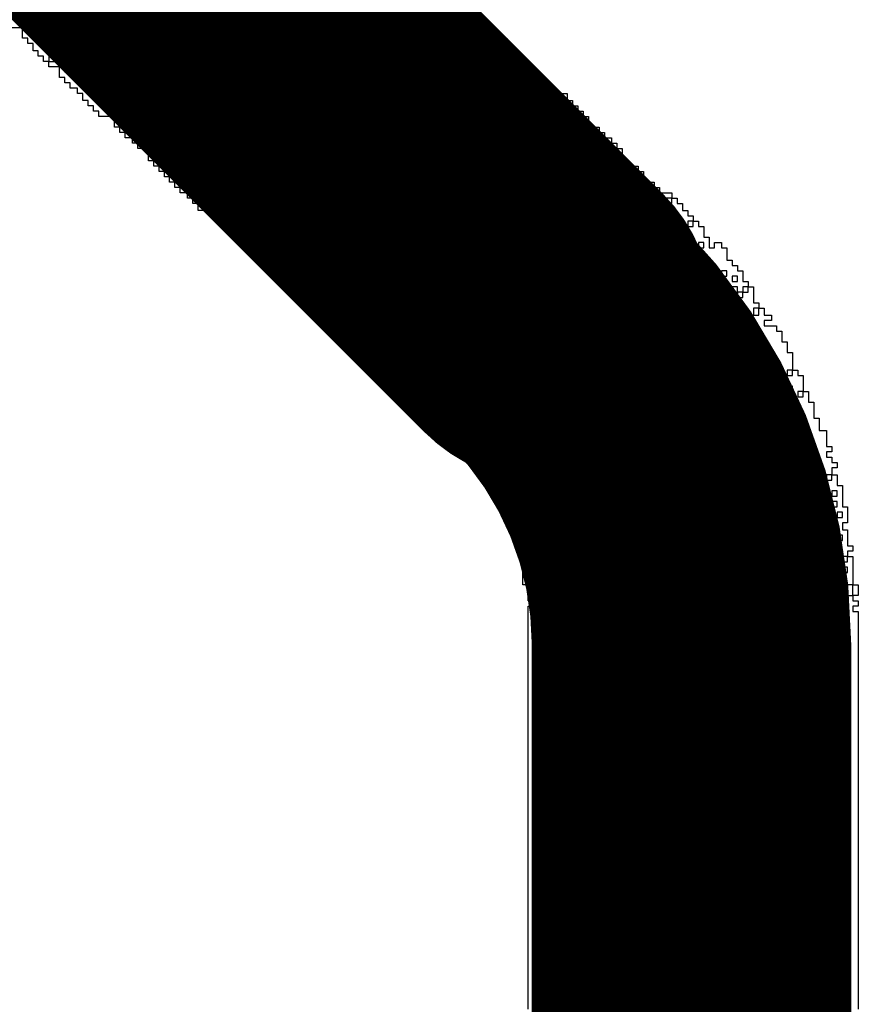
# Model space of a CAD drawing. Extents: x -0.07 to 0.95, y -0.15 to 2.1.
# Tile 13 of 26: x 0.6635 to 0.7107, y 0.6055 to 0.661. Entities that reach past the tile are written whole.
import ezdxf

# ---------------------------------------------------------------- set-up
doc = ezdxf.new("R2010")
doc.units = 0
doc.layers.get('0').update_dxf_attribs({"linetype": 'CONTINUOUS'})
doc.layers.add('gto', color=2, linetype='CONTINUOUS')

# ---------------------------------------------------------------- blocks, each defined once
blk = doc.blocks.new('D55')
at = {"const_width": 0.009}
blk.add_lwpolyline([(-0.0045, 0, 1), (0.0045, 0, 1)], format="xyb", close=True, dxfattribs=at)
blk = doc.blocks.new('D104')
at = {"const_width": 0.0095}
blk.add_lwpolyline([(-0.00475, 0, 1), (0.00475, 0, 1)], format="xyb", close=True, dxfattribs=at)

msp = doc.modelspace()

# ---------------------------------------------------------------- linework, layer by layer
at = {"layer": 'gto', "color": 2}
for points, const_width in [([(0.6549, 0.6825), (0.693, 0.6444)], 0.019), ([(0.693, 0.6444), (0.6941, 0.6433)], 0.018), ([(0.7013, 0.6258), (0.7013, 0.6258)], 0.018), ([(0.7013, 0.6258), (0.7013, 0.6258)], 0.018), ([(0.7013, 0.5705), (0.7013, 0.6258)], 0.018)]:
    msp.add_lwpolyline(points, dxfattribs=dict(at, const_width=const_width))
for points in [[(0.6878, 0.6608), (0.6874, 0.6608), (0.6874, 0.6605), (0.6878, 0.6605), (0.6878, 0.6608)], [(0.6896, 0.6611), (0.6896, 0.6608), (0.6899, 0.6608), (0.6899, 0.6605), (0.6902, 0.6605), (0.6902, 0.6602), (0.6905, 0.6602), (0.6905, 0.6599), (0.6909, 0.6599), (0.6909, 0.6596), (0.6909, 0.6592), (0.6915, 0.6592), (0.6915, 0.6589), (0.6918, 0.6589), (0.6918, 0.6586), (0.6921, 0.6586), (0.6921, 0.6583), (0.6924, 0.6583), (0.6924, 0.658), (0.6924, 0.6577), (0.693, 0.6577), (0.693, 0.6574), (0.6933, 0.6574), (0.6933, 0.6571), (0.6937, 0.6571), (0.6937, 0.6568), (0.6943, 0.6568), (0.6943, 0.6564), (0.6946, 0.6564), (0.6946, 0.6561), (0.6949, 0.6561), (0.6949, 0.6558), (0.6952, 0.6558), (0.6952, 0.6555), (0.6949, 0.6555), (0.6949, 0.6552), (0.6952, 0.6552), (0.6952, 0.6555), (0.6955, 0.6555), (0.6955, 0.6552), (0.6955, 0.6549), (0.6955, 0.6546), (0.6958, 0.6546), (0.6958, 0.6549), (0.6961, 0.6549), (0.6961, 0.6546), (0.6964, 0.6546), (0.6964, 0.6543), (0.6968, 0.6543), (0.6968, 0.654), (0.6971, 0.654), (0.6971, 0.6537), (0.6974, 0.6537), (0.6974, 0.6533), (0.6974, 0.653), (0.6977, 0.653), (0.6977, 0.6527), (0.6983, 0.6527), (0.6983, 0.6524), (0.6986, 0.6524), (0.6986, 0.6521), (0.6986, 0.6518), (0.6992, 0.6518), (0.6992, 0.6515), (0.6995, 0.6515), (0.6995, 0.6512), (0.7002, 0.6512), (0.7002, 0.6509), (0.7005, 0.6509), (0.7005, 0.6506), (0.7008, 0.6506), (0.7008, 0.6502), (0.7011, 0.6502), (0.7011, 0.6499), (0.7014, 0.6499), (0.7014, 0.6496), (0.7017, 0.6496), (0.7017, 0.6493), (0.702, 0.6493), (0.702, 0.649), (0.702, 0.6487), (0.7023, 0.6487), (0.7023, 0.6484), (0.7023, 0.6481), (0.7026, 0.6481), (0.7026, 0.6484), (0.703, 0.6484), (0.703, 0.6481), (0.7033, 0.6481), (0.7033, 0.6478), (0.7033, 0.6474), (0.7036, 0.6474), (0.7036, 0.6471), (0.7039, 0.6471), (0.7039, 0.6468), (0.7042, 0.6468), (0.7042, 0.6465), (0.7042, 0.6462), (0.7045, 0.6462), (0.7045, 0.6459), (0.7048, 0.6459), (0.7048, 0.6456), (0.7048, 0.6453), (0.7048, 0.645), (0.7051, 0.645), (0.7051, 0.6447), (0.7048, 0.6447), (0.7048, 0.6443), (0.7051, 0.6443), (0.7051, 0.6447), (0.7054, 0.6447), (0.7054, 0.6443), (0.7058, 0.6443), (0.7058, 0.644), (0.7054, 0.644), (0.7054, 0.6437), (0.7061, 0.6437), (0.7061, 0.6434), (0.7064, 0.6434), (0.7064, 0.6431), (0.7064, 0.6428), (0.7067, 0.6428), (0.7067, 0.6425), (0.7067, 0.6422), (0.707, 0.6422), (0.707, 0.6419), (0.707, 0.6416), (0.707, 0.6412), (0.7073, 0.6412), (0.7073, 0.6409), (0.7076, 0.6409), (0.7076, 0.6406), (0.7076, 0.6403), (0.7076, 0.64), (0.7079, 0.64), (0.7079, 0.6397), (0.7079, 0.6394), (0.7082, 0.6394), (0.7082, 0.6391), (0.7082, 0.6388), (0.7082, 0.6385), (0.7085, 0.6385), (0.7085, 0.6381), (0.7085, 0.6378), (0.7089, 0.6378), (0.7089, 0.6375), (0.7089, 0.6372), (0.7089, 0.6369), (0.7092, 0.6369), (0.7092, 0.6366), (0.7089, 0.6366), (0.7089, 0.6363), (0.7092, 0.6363), (0.7092, 0.636), (0.7095, 0.636), (0.7095, 0.6357), (0.7092, 0.6357), (0.7092, 0.6353), (0.7095, 0.6353), (0.7095, 0.635), (0.7095, 0.6347), (0.7098, 0.6347), (0.7098, 0.6344), (0.7098, 0.6341), (0.7098, 0.6338), (0.7098, 0.6335), (0.7101, 0.6335), (0.7101, 0.6332), (0.7101, 0.6329), (0.7101, 0.6326), (0.7098, 0.6326), (0.7098, 0.6322), (0.7101, 0.6322), (0.7101, 0.6319), (0.7101, 0.6316), (0.7101, 0.6313), (0.7104, 0.6313), (0.7104, 0.631), (0.7101, 0.631), (0.7101, 0.6307), (0.7104, 0.6307), (0.7104, 0.6304), (0.7104, 0.6301), (0.7104, 0.6298), (0.7104, 0.6295), (0.7104, 0.6291), (0.7101, 0.6291), (0.7101, 0.6288), (0.7101, 0.6285), (0.7104, 0.6285), (0.7104, 0.6282), (0.7107, 0.6282), (0.7107, 0.6279), (0.7104, 0.6279), (0.7104, 0.6276), (0.7107, 0.6276), (0.7107, 0.6273), (0.7107, 0.627), (0.7107, 0.6267), (0.7107, 0.6263), (0.7107, 0.626), (0.7107, 0.6257), (0.7107, 0.6254), (0.7107, 0.6251), (0.7107, 0.6248), (0.7107, 0.6245), (0.7107, 0.6242), (0.7107, 0.6239), (0.7107, 0.6236), (0.7107, 0.6232), (0.7107, 0.6229), (0.7107, 0.6226), (0.7107, 0.6223), (0.7107, 0.622), (0.7107, 0.6217), (0.7107, 0.6214), (0.7107, 0.6211), (0.7107, 0.6208), (0.7107, 0.6205), (0.7107, 0.6201), (0.7107, 0.6198), (0.7107, 0.6195), (0.7107, 0.6192), (0.7107, 0.6189), (0.7107, 0.6186), (0.7107, 0.6183), (0.7107, 0.618), (0.7107, 0.6177), (0.7107, 0.6173), (0.7107, 0.617), (0.7107, 0.6167), (0.7107, 0.6164), (0.7107, 0.6161), (0.7107, 0.6158), (0.7107, 0.6155), (0.7107, 0.6152), (0.7107, 0.6149), (0.7107, 0.6146), (0.7107, 0.6142), (0.7107, 0.6139), (0.7107, 0.6136), (0.7107, 0.6133), (0.7107, 0.613), (0.7107, 0.6127), (0.7107, 0.6124), (0.7107, 0.6121), (0.7107, 0.6118), (0.7107, 0.6115), (0.7107, 0.6111), (0.7107, 0.6108), (0.7107, 0.6105), (0.7107, 0.6102), (0.7107, 0.6099), (0.7107, 0.6096), (0.7107, 0.6093), (0.7107, 0.609), (0.7107, 0.6087), (0.7107, 0.6084), (0.7107, 0.608), (0.7107, 0.6077), (0.7107, 0.6074), (0.7107, 0.6071), (0.7107, 0.6068), (0.7107, 0.6065), (0.7107, 0.6062), (0.7107, 0.6059), (0.7107, 0.6056), (0.7107, 0.6052)], [(0.6921, 0.6052), (0.6921, 0.6056), (0.6921, 0.6059), (0.6921, 0.6062), (0.6921, 0.6065), (0.6921, 0.6068), (0.6921, 0.6071), (0.6921, 0.6074), (0.6921, 0.6077), (0.6921, 0.608), (0.6921, 0.6084), (0.6921, 0.6087), (0.6921, 0.609), (0.6921, 0.6093), (0.6921, 0.6096), (0.6921, 0.6099), (0.6921, 0.6102), (0.6921, 0.6105), (0.6921, 0.6108), (0.6921, 0.6111), (0.6921, 0.6115), (0.6921, 0.6118), (0.6921, 0.6121), (0.6921, 0.6124), (0.6921, 0.6127), (0.6921, 0.613), (0.6921, 0.6133), (0.6921, 0.6136), (0.6921, 0.6139), (0.6921, 0.6142), (0.6921, 0.6146), (0.6921, 0.6149), (0.6921, 0.6152), (0.6921, 0.6155), (0.6921, 0.6158), (0.6921, 0.6161), (0.6921, 0.6164), (0.6921, 0.6167), (0.6921, 0.617), (0.6921, 0.6173), (0.6921, 0.6177), (0.6921, 0.618), (0.6921, 0.6183), (0.6921, 0.6186), (0.6921, 0.6189), (0.6921, 0.6192), (0.6921, 0.6195), (0.6921, 0.6198), (0.6921, 0.6201), (0.6921, 0.6205), (0.6921, 0.6208), (0.6921, 0.6211), (0.6921, 0.6214), (0.6921, 0.6217), (0.6921, 0.622), (0.6921, 0.6223), (0.6921, 0.6226), (0.6921, 0.6229), (0.6921, 0.6232), (0.6921, 0.6236), (0.6921, 0.6239), (0.6921, 0.6242), (0.6921, 0.6245), (0.6921, 0.6248), (0.6921, 0.6251), (0.6921, 0.6254), (0.6921, 0.6257), (0.6921, 0.626), (0.6921, 0.6263), (0.6921, 0.6267), (0.6921, 0.627), (0.6921, 0.6273), (0.6921, 0.6276), (0.6921, 0.6279), (0.6924, 0.6279), (0.6924, 0.6282), (0.6921, 0.6282), (0.6921, 0.6285), (0.6921, 0.6288), (0.6921, 0.6291), (0.6918, 0.6291), (0.6918, 0.6295), (0.6918, 0.6298), (0.6918, 0.6301), (0.6918, 0.6304), (0.6918, 0.6307), (0.6918, 0.631), (0.6918, 0.6313), (0.6915, 0.6313), (0.6915, 0.6316), (0.6915, 0.6319), (0.6912, 0.6319), (0.6912, 0.6322), (0.6912, 0.6326), (0.6909, 0.6326), (0.6909, 0.6329), (0.6909, 0.6332), (0.6912, 0.6332), (0.6912, 0.6335), (0.6905, 0.6335), (0.6905, 0.6338), (0.6902, 0.6338), (0.6902, 0.6341), (0.6902, 0.6344), (0.6899, 0.6344), (0.6899, 0.6347), (0.6899, 0.635), (0.6896, 0.635), (0.6896, 0.6353), (0.6893, 0.6353), (0.6893, 0.6357), (0.689, 0.6357), (0.689, 0.636), (0.6893, 0.636), (0.6893, 0.6363), (0.689, 0.6363), (0.689, 0.636), (0.6887, 0.636), (0.6887, 0.6363), (0.6887, 0.6366), (0.6884, 0.6366), (0.6884, 0.6369), (0.6881, 0.6369), (0.6881, 0.6372), (0.6878, 0.6372), (0.6878, 0.6375), (0.6871, 0.6375), (0.6871, 0.6378), (0.6874, 0.6378), (0.6874, 0.6381), (0.6871, 0.6381), (0.6871, 0.6378), (0.6868, 0.6378), (0.6868, 0.6381), (0.6865, 0.6381), (0.6865, 0.6385), (0.6865, 0.6388), (0.6859, 0.6388), (0.6859, 0.6391), (0.6856, 0.6391), (0.6856, 0.6394), (0.6853, 0.6394), (0.6853, 0.6397), (0.6847, 0.6397), (0.6847, 0.64), (0.6843, 0.64), (0.6843, 0.6403), (0.684, 0.6403), (0.684, 0.6406), (0.6837, 0.6406), (0.6837, 0.6409), (0.6834, 0.6409), (0.6834, 0.6412), (0.6834, 0.6416), (0.6828, 0.6416), (0.6828, 0.6419), (0.6825, 0.6419), (0.6825, 0.6422), (0.6822, 0.6422), (0.6822, 0.6425), (0.6819, 0.6425), (0.6819, 0.6428), (0.6815, 0.6428), (0.6815, 0.6431), (0.6819, 0.6431), (0.6819, 0.6434), (0.6815, 0.6434), (0.6815, 0.6431), (0.6812, 0.6431), (0.6812, 0.6434), (0.6812, 0.6437), (0.6806, 0.6437), (0.6806, 0.644), (0.6806, 0.644), (0.6806, 0.644), (0.6806, 0.644), (0.6809, 0.644), (0.6809, 0.6443), (0.6806, 0.6443), (0.6806, 0.644), (0.6806, 0.644), (0.6803, 0.644), (0.6803, 0.6443), (0.68, 0.6443), (0.68, 0.6447), (0.6797, 0.6447), (0.6797, 0.645), (0.6791, 0.645), (0.6791, 0.6453), (0.6788, 0.6453), (0.6788, 0.6456), (0.6784, 0.6456), (0.6784, 0.6459), (0.6781, 0.6459), (0.6781, 0.6462), (0.6778, 0.6462), (0.6778, 0.6465), (0.6775, 0.6465), (0.6775, 0.6468), (0.6775, 0.6471), (0.6769, 0.6471), (0.6769, 0.6474), (0.6766, 0.6474), (0.6766, 0.6478), (0.6763, 0.6478), (0.6763, 0.6481), (0.676, 0.6481), (0.676, 0.6484), (0.6757, 0.6484), (0.6757, 0.6487), (0.6753, 0.6487), (0.6753, 0.649), (0.675, 0.649), (0.675, 0.6493), (0.6747, 0.6493), (0.6747, 0.6496), (0.6744, 0.6496), (0.6744, 0.6499), (0.6744, 0.6502), (0.6735, 0.6502), (0.6735, 0.6506), (0.6732, 0.6506), (0.6732, 0.6509), (0.6729, 0.6509), (0.6729, 0.6512), (0.6725, 0.6512), (0.6725, 0.6515), (0.6722, 0.6515), (0.6722, 0.6518), (0.6719, 0.6518), (0.6719, 0.6521), (0.6716, 0.6521), (0.6716, 0.6524), (0.6713, 0.6524), (0.6713, 0.6527), (0.671, 0.6527), (0.671, 0.653), (0.6707, 0.653), (0.6707, 0.6533), (0.6707, 0.6537), (0.6707, 0.6537), (0.6707, 0.6537), (0.6701, 0.6537), (0.6701, 0.654), (0.6698, 0.654), (0.6698, 0.6543), (0.6694, 0.6543), (0.6694, 0.6546), (0.6691, 0.6546), (0.6691, 0.6549), (0.6688, 0.6549), (0.6688, 0.6552), (0.6688, 0.6555), (0.6679, 0.6555), (0.6679, 0.6558), (0.6676, 0.6558), (0.6676, 0.6561), (0.6673, 0.6561), (0.6673, 0.6564), (0.667, 0.6564), (0.667, 0.6568), (0.6667, 0.6568), (0.6667, 0.6571), (0.6663, 0.6571), (0.6663, 0.6574), (0.666, 0.6574), (0.666, 0.6577), (0.6657, 0.6577), (0.6657, 0.658), (0.6657, 0.6583), (0.666, 0.6583), (0.666, 0.658), (0.6663, 0.658), (0.6663, 0.6583), (0.666, 0.6583), (0.666, 0.6586), (0.6657, 0.6586), (0.6657, 0.6583), (0.6651, 0.6583), (0.6651, 0.6586), (0.6648, 0.6586), (0.6648, 0.6589), (0.6645, 0.6589), (0.6645, 0.6592), (0.6642, 0.6592), (0.6642, 0.6596), (0.6639, 0.6596), (0.6639, 0.6599), (0.6636, 0.6599), (0.6636, 0.6602), (0.6636, 0.6605), (0.6626, 0.6605)], [(0.6645, 0.6605), (0.6642, 0.6605), (0.6642, 0.6602), (0.6645, 0.6602), (0.6645, 0.6605)], [(0.6871, 0.6605), (0.6868, 0.6605), (0.6868, 0.6602), (0.6871, 0.6602), (0.6871, 0.6605)], [(0.666, 0.6599), (0.6657, 0.6599), (0.6657, 0.6596), (0.666, 0.6596), (0.666, 0.6599)], [(0.6896, 0.6596), (0.6893, 0.6596), (0.6893, 0.6592), (0.6896, 0.6592), (0.6896, 0.6596)], [(0.6899, 0.6599), (0.6896, 0.6599), (0.6896, 0.6596), (0.6899, 0.6596), (0.6899, 0.6599)], [(0.6657, 0.6592), (0.6654, 0.6592), (0.6654, 0.6589), (0.6657, 0.6589), (0.6657, 0.6592)], [(0.6905, 0.6592), (0.6905, 0.6589), (0.6909, 0.6589), (0.6909, 0.6592), (0.6905, 0.6592)], [(0.6654, 0.6589), (0.6651, 0.6589), (0.6651, 0.6586), (0.6654, 0.6586), (0.6654, 0.6589)], [(0.6667, 0.6589), (0.6663, 0.6589), (0.6663, 0.6586), (0.6667, 0.6586), (0.6667, 0.6589)], [(0.6899, 0.6589), (0.6896, 0.6589), (0.6896, 0.6586), (0.6899, 0.6586), (0.6899, 0.6589)], [(0.6912, 0.6586), (0.6909, 0.6586), (0.6909, 0.6583), (0.6912, 0.6583), (0.6912, 0.658), (0.6918, 0.658), (0.6918, 0.6583), (0.6912, 0.6583), (0.6912, 0.6586)], [(0.6902, 0.658), (0.6899, 0.658), (0.6899, 0.6577), (0.6902, 0.6577), (0.6902, 0.6574), (0.6905, 0.6574), (0.6905, 0.6577), (0.6902, 0.6577), (0.6902, 0.658)], [(0.6685, 0.6571), (0.6682, 0.6571), (0.6682, 0.6568), (0.6685, 0.6568), (0.6685, 0.6571)], [(0.6691, 0.6571), (0.6688, 0.6571), (0.6688, 0.6568), (0.6691, 0.6568), (0.6691, 0.6571)], [(0.693, 0.6571), (0.693, 0.6568), (0.6933, 0.6568), (0.6933, 0.6571), (0.693, 0.6571)], [(0.693, 0.6568), (0.6927, 0.6568), (0.6927, 0.6564), (0.693, 0.6564), (0.693, 0.6561), (0.6933, 0.6561), (0.6933, 0.6564), (0.693, 0.6564), (0.693, 0.6568)], [(0.693, 0.6561), (0.6927, 0.6561), (0.6927, 0.6558), (0.693, 0.6558), (0.693, 0.6561)], [(0.694, 0.6558), (0.6937, 0.6558), (0.6937, 0.6555), (0.694, 0.6555), (0.694, 0.6558)], [(0.6927, 0.6552), (0.6924, 0.6552), (0.6924, 0.6549), (0.6927, 0.6549), (0.6927, 0.6552)], [(0.693, 0.6552), (0.693, 0.6549), (0.6933, 0.6549), (0.6933, 0.6552), (0.693, 0.6552)], [(0.6937, 0.6555), (0.6933, 0.6555), (0.6933, 0.6552), (0.6937, 0.6552), (0.6937, 0.6549), (0.694, 0.6549), (0.694, 0.6552), (0.6937, 0.6552), (0.6937, 0.6555)], [(0.6716, 0.6543), (0.6713, 0.6543), (0.6713, 0.654), (0.6716, 0.654), (0.6716, 0.6537), (0.6719, 0.6537), (0.6719, 0.654), (0.6716, 0.654), (0.6716, 0.6543)], [(0.6946, 0.6543), (0.6943, 0.6543), (0.6943, 0.654), (0.6946, 0.654), (0.6946, 0.6537), (0.6946, 0.6533), (0.6949, 0.6533), (0.6949, 0.653), (0.6952, 0.653), (0.6952, 0.6527), (0.6958, 0.6527), (0.6958, 0.6524), (0.6961, 0.6524), (0.6961, 0.6527), (0.6958, 0.6527), (0.6958, 0.653), (0.6952, 0.653), (0.6952, 0.6533), (0.6949, 0.6533), (0.6949, 0.6537), (0.6949, 0.654), (0.6946, 0.654), (0.6946, 0.6543)], [(0.6949, 0.6546), (0.6946, 0.6546), (0.6946, 0.6543), (0.6949, 0.6543), (0.6949, 0.6546)], [(0.6961, 0.6546), (0.6958, 0.6546), (0.6958, 0.6543), (0.6961, 0.6543), (0.6961, 0.654), (0.6964, 0.654), (0.6964, 0.6537), (0.6968, 0.6537), (0.6968, 0.6533), (0.6968, 0.653), (0.6971, 0.653), (0.6971, 0.6533), (0.6971, 0.6537), (0.6968, 0.6537), (0.6968, 0.654), (0.6964, 0.654), (0.6964, 0.6543), (0.6961, 0.6543), (0.6961, 0.6546)], [(0.671, 0.654), (0.6707, 0.654), (0.6707, 0.6537), (0.6707, 0.6537), (0.671, 0.6537), (0.671, 0.6533), (0.6713, 0.6533), (0.6713, 0.6537), (0.671, 0.6537), (0.671, 0.654)], [(0.6949, 0.653), (0.6946, 0.653), (0.6946, 0.6527), (0.6949, 0.6527), (0.6949, 0.653)], [(0.6964, 0.653), (0.6961, 0.653), (0.6961, 0.6527), (0.6964, 0.6527), (0.6964, 0.653)], [(0.6732, 0.6524), (0.6729, 0.6524), (0.6729, 0.6521), (0.6732, 0.6521), (0.6732, 0.6524)], [(0.6977, 0.6524), (0.6974, 0.6524), (0.6974, 0.6521), (0.6977, 0.6521), (0.6977, 0.6524)], [(0.6729, 0.6521), (0.6725, 0.6521), (0.6725, 0.6518), (0.6729, 0.6518), (0.6729, 0.6521)], [(0.6738, 0.6512), (0.6735, 0.6512), (0.6735, 0.6509), (0.6738, 0.6509), (0.6738, 0.6512)], [(0.6977, 0.6509), (0.6974, 0.6509), (0.6974, 0.6506), (0.6977, 0.6506), (0.6977, 0.6509)], [(0.698, 0.6512), (0.6977, 0.6512), (0.6977, 0.6509), (0.698, 0.6509), (0.698, 0.6512)], [(0.6995, 0.6509), (0.6989, 0.6509), (0.6989, 0.6506), (0.6995, 0.6506), (0.6995, 0.6509)], [(0.7002, 0.6509), (0.6999, 0.6509), (0.6999, 0.6506), (0.7002, 0.6506), (0.7002, 0.6509)], [(0.6971, 0.6506), (0.6968, 0.6506), (0.6968, 0.6502), (0.6971, 0.6502), (0.6971, 0.6499), (0.6974, 0.6499), (0.6974, 0.6502), (0.6971, 0.6502), (0.6971, 0.6506)], [(0.6757, 0.6499), (0.6753, 0.6499), (0.6753, 0.6496), (0.6757, 0.6496), (0.6757, 0.6499)], [(0.6757, 0.6493), (0.6753, 0.6493), (0.6753, 0.649), (0.6757, 0.649), (0.6757, 0.6493)], [(0.676, 0.6496), (0.6757, 0.6496), (0.6757, 0.6493), (0.676, 0.6493), (0.676, 0.6496)], [(0.6763, 0.6493), (0.6763, 0.649), (0.6766, 0.649), (0.6766, 0.6493), (0.6763, 0.6493)], [(0.6995, 0.6496), (0.6992, 0.6496), (0.6992, 0.6493), (0.6995, 0.6493), (0.6995, 0.6496)], [(0.7014, 0.6496), (0.7011, 0.6496), (0.7011, 0.6493), (0.7014, 0.6493), (0.7014, 0.6496)], [(0.676, 0.649), (0.676, 0.6487), (0.6763, 0.6487), (0.6763, 0.649), (0.676, 0.649)], [(0.6999, 0.649), (0.6992, 0.649), (0.6992, 0.6487), (0.6999, 0.6487), (0.6999, 0.6484), (0.7002, 0.6484), (0.7002, 0.6481), (0.7005, 0.6481), (0.7005, 0.6478), (0.7005, 0.6474), (0.7008, 0.6474), (0.7008, 0.6478), (0.7008, 0.6481), (0.7005, 0.6481), (0.7005, 0.6484), (0.7002, 0.6484), (0.7002, 0.6487), (0.6999, 0.6487), (0.6999, 0.649)], [(0.6995, 0.6481), (0.6992, 0.6481), (0.6992, 0.6478), (0.6995, 0.6478), (0.6995, 0.6474), (0.6999, 0.6474), (0.6999, 0.6478), (0.6995, 0.6478), (0.6995, 0.6481)], [(0.6999, 0.6484), (0.6995, 0.6484), (0.6995, 0.6481), (0.6999, 0.6481), (0.6999, 0.6478), (0.7002, 0.6478), (0.7002, 0.6481), (0.6999, 0.6481), (0.6999, 0.6484)], [(0.702, 0.6484), (0.7017, 0.6484), (0.7017, 0.6481), (0.702, 0.6481), (0.702, 0.6484)], [(0.7014, 0.6478), (0.7011, 0.6478), (0.7011, 0.6474), (0.7014, 0.6474), (0.7014, 0.6478)], [(0.703, 0.6465), (0.7026, 0.6465), (0.7026, 0.6462), (0.703, 0.6462), (0.703, 0.6465)], [(0.7033, 0.6468), (0.703, 0.6468), (0.703, 0.6465), (0.7033, 0.6465), (0.7033, 0.6468)], [(0.7039, 0.6465), (0.7036, 0.6465), (0.7036, 0.6462), (0.7039, 0.6462), (0.7039, 0.6465)], [(0.7039, 0.6459), (0.7033, 0.6459), (0.7033, 0.6456), (0.7039, 0.6456), (0.7039, 0.6453), (0.7042, 0.6453), (0.7042, 0.6456), (0.7039, 0.6456), (0.7039, 0.6459)], [(0.7045, 0.6459), (0.7042, 0.6459), (0.7042, 0.6456), (0.7045, 0.6456), (0.7045, 0.6459)], [(0.702, 0.6456), (0.7017, 0.6456), (0.7017, 0.6453), (0.702, 0.6453), (0.702, 0.6456)], [(0.7026, 0.6456), (0.7023, 0.6456), (0.7023, 0.6453), (0.7026, 0.6453), (0.7026, 0.6456)], [(0.7033, 0.6456), (0.703, 0.6456), (0.703, 0.6453), (0.703, 0.645), (0.7033, 0.645), (0.7033, 0.6453), (0.7033, 0.6456)], [(0.7039, 0.6453), (0.7036, 0.6453), (0.7036, 0.645), (0.7039, 0.645), (0.7039, 0.6453)], [(0.6819, 0.6447), (0.6815, 0.6447), (0.6815, 0.6443), (0.6812, 0.6443), (0.6812, 0.644), (0.6815, 0.644), (0.6815, 0.6437), (0.6819, 0.6437), (0.6819, 0.644), (0.6815, 0.644), (0.6815, 0.6443), (0.6819, 0.6443), (0.6819, 0.6447)], [(0.7048, 0.644), (0.7045, 0.644), (0.7045, 0.6437), (0.7048, 0.6437), (0.7048, 0.644)], [(0.7045, 0.6434), (0.7042, 0.6434), (0.7042, 0.6431), (0.7045, 0.6431), (0.7045, 0.6428), (0.7048, 0.6428), (0.7048, 0.6431), (0.7045, 0.6431), (0.7045, 0.6434)], [(0.684, 0.6425), (0.6837, 0.6425), (0.6837, 0.6422), (0.684, 0.6422), (0.684, 0.6425)], [(0.6837, 0.6422), (0.6834, 0.6422), (0.6834, 0.6419), (0.6837, 0.6419), (0.6837, 0.6422)], [(0.684, 0.6416), (0.6837, 0.6416), (0.6837, 0.6412), (0.684, 0.6412), (0.684, 0.6416)], [(0.707, 0.6412), (0.7067, 0.6412), (0.7067, 0.6409), (0.707, 0.6409), (0.707, 0.6412)], [(0.707, 0.6403), (0.7067, 0.6403), (0.7067, 0.64), (0.707, 0.64), (0.707, 0.6403)], [(0.6865, 0.6397), (0.6862, 0.6397), (0.6862, 0.6394), (0.6865, 0.6394), (0.6865, 0.6397)], [(0.6871, 0.64), (0.6868, 0.64), (0.6868, 0.6397), (0.6871, 0.6397), (0.6871, 0.64)], [(0.6874, 0.6397), (0.6871, 0.6397), (0.6871, 0.6394), (0.6874, 0.6394), (0.6874, 0.6397)], [(0.6881, 0.6397), (0.6878, 0.6397), (0.6878, 0.6394), (0.6881, 0.6394), (0.6881, 0.6397)], [(0.7076, 0.64), (0.7073, 0.64), (0.7073, 0.6397), (0.7076, 0.6397), (0.7076, 0.64)], [(0.6884, 0.6391), (0.6881, 0.6391), (0.6881, 0.6388), (0.6884, 0.6388), (0.6884, 0.6391)], [(0.6878, 0.6388), (0.6874, 0.6388), (0.6874, 0.6385), (0.6878, 0.6385), (0.6878, 0.6381), (0.6881, 0.6381), (0.6881, 0.6385), (0.6878, 0.6385), (0.6878, 0.6388)], [(0.689, 0.6388), (0.6887, 0.6388), (0.6887, 0.6385), (0.689, 0.6385), (0.689, 0.6388)], [(0.7073, 0.6388), (0.707, 0.6388), (0.707, 0.6385), (0.7073, 0.6385), (0.7073, 0.6388)], [(0.689, 0.6381), (0.6887, 0.6381), (0.6887, 0.6378), (0.689, 0.6378), (0.689, 0.6375), (0.6893, 0.6375), (0.6893, 0.6372), (0.6896, 0.6372), (0.6896, 0.6369), (0.6899, 0.6369), (0.6899, 0.6372), (0.6896, 0.6372), (0.6896, 0.6375), (0.6893, 0.6375), (0.6893, 0.6378), (0.689, 0.6378), (0.689, 0.6381)], [(0.707, 0.6381), (0.7067, 0.6381), (0.7067, 0.6378), (0.707, 0.6378), (0.707, 0.6375), (0.707, 0.6372), (0.7073, 0.6372), (0.7073, 0.6369), (0.7076, 0.6369), (0.7076, 0.6372), (0.7073, 0.6372), (0.7073, 0.6375), (0.7073, 0.6378), (0.707, 0.6378), (0.707, 0.6381)], [(0.7076, 0.6381), (0.7073, 0.6381), (0.7073, 0.6378), (0.7076, 0.6378), (0.7076, 0.6381)], [(0.7079, 0.6375), (0.7076, 0.6375), (0.7076, 0.6372), (0.7079, 0.6372), (0.7079, 0.6375)], [(0.6905, 0.6372), (0.6902, 0.6372), (0.6902, 0.6369), (0.6905, 0.6369), (0.6905, 0.6372)], [(0.7082, 0.6369), (0.7079, 0.6369), (0.7079, 0.6366), (0.7082, 0.6366), (0.7082, 0.6369)], [(0.6902, 0.6363), (0.6899, 0.6363), (0.6899, 0.636), (0.6902, 0.636), (0.6902, 0.6357), (0.6905, 0.6357), (0.6905, 0.636), (0.6902, 0.636), (0.6902, 0.6363)], [(0.6909, 0.6366), (0.6905, 0.6366), (0.6905, 0.6363), (0.6909, 0.6363), (0.6909, 0.6366)], [(0.6915, 0.6363), (0.6912, 0.6363), (0.6912, 0.636), (0.6915, 0.636), (0.6915, 0.6363)], [(0.6899, 0.6357), (0.6896, 0.6357), (0.6896, 0.6353), (0.6899, 0.6353), (0.6899, 0.6357)], [(0.6915, 0.6357), (0.6912, 0.6357), (0.6912, 0.6353), (0.6915, 0.6353), (0.6915, 0.635), (0.6918, 0.635), (0.6918, 0.6353), (0.6915, 0.6353), (0.6915, 0.6357)], [(0.7079, 0.6357), (0.7076, 0.6357), (0.7076, 0.6353), (0.7079, 0.6353), (0.7079, 0.635), (0.7082, 0.635), (0.7082, 0.6353), (0.7079, 0.6353), (0.7079, 0.6357)], [(0.7089, 0.6353), (0.7089, 0.635), (0.7092, 0.635), (0.7092, 0.6353), (0.7089, 0.6353)], [(0.6912, 0.6347), (0.6909, 0.6347), (0.6909, 0.6344), (0.6912, 0.6344), (0.6912, 0.6347)], [(0.7095, 0.6344), (0.7092, 0.6344), (0.7092, 0.6341), (0.7095, 0.6341), (0.7095, 0.6344)], [(0.7095, 0.6338), (0.7092, 0.6338), (0.7092, 0.6335), (0.7095, 0.6335), (0.7095, 0.6338)], [(0.7098, 0.6332), (0.7095, 0.6332), (0.7095, 0.6329), (0.7098, 0.6329), (0.7098, 0.6332)], [(0.7095, 0.6329), (0.7092, 0.6329), (0.7092, 0.6326), (0.7095, 0.6326), (0.7095, 0.6329)], [(0.7098, 0.6319), (0.7095, 0.6319), (0.7095, 0.6316), (0.7098, 0.6316), (0.7098, 0.6319)], [(0.7101, 0.6307), (0.7098, 0.6307), (0.7098, 0.6304), (0.7101, 0.6304), (0.7101, 0.6307)], [(0.6943, 0.6298), (0.694, 0.6298), (0.694, 0.6295), (0.6943, 0.6295), (0.6943, 0.6298)], [(0.7098, 0.6298), (0.7095, 0.6298), (0.7095, 0.6295), (0.7098, 0.6295), (0.7098, 0.6298)], [(0.7101, 0.6301), (0.7098, 0.6301), (0.7098, 0.6298), (0.7101, 0.6298), (0.7101, 0.6301)], [(0.694, 0.6291), (0.6937, 0.6291), (0.6937, 0.6288), (0.694, 0.6288), (0.694, 0.6291)], [(0.7107, 0.6288), (0.7107, 0.6285), (0.7104, 0.6285), (0.7104, 0.6288), (0.7104, 0.6291), (0.7107, 0.6291), (0.7107, 0.6288)], [(0.693, 0.6288), (0.6927, 0.6288), (0.6927, 0.6285), (0.693, 0.6285), (0.693, 0.6288)], [(0.6937, 0.6288), (0.6933, 0.6288), (0.6933, 0.6285), (0.6937, 0.6285), (0.6937, 0.6282), (0.694, 0.6282), (0.694, 0.6285), (0.6937, 0.6285), (0.6937, 0.6288)], [(0.6927, 0.6285), (0.6924, 0.6285), (0.6924, 0.6282), (0.6927, 0.6282), (0.6927, 0.6285)], [(0.7098, 0.6285), (0.7095, 0.6285), (0.7095, 0.6282), (0.7098, 0.6282), (0.7098, 0.6285)], [(0.694, 0.6279), (0.6937, 0.6279), (0.6937, 0.6276), (0.694, 0.6276), (0.694, 0.6279)]]:
    msp.add_lwpolyline(points, dxfattribs=at)
at = {"layer": 'gto', "color": 2, "const_width": 0.018}
msp.add_lwpolyline([(0.7013, 0.6258, 0.196336), (0.6941, 0.6433)], format="xyb", dxfattribs=at)

# ---------------------------------------------------------------- block references
at = {"layer": 'gto'}
for name, p in [('D104', (0.693, 0.6444)), ('D55', (0.693, 0.6444)), ('D55', (0.6941, 0.6433)), ('D55', (0.6941, 0.6433)), ('D55', (0.7013, 0.6258)), ('D55', (0.7013, 0.6258)), ('D55', (0.7013, 0.6258)), ('D55', (0.7013, 0.6258))]:
    msp.add_blockref(name, p, dxfattribs=at)

doc.saveas('drawing.dxf')
